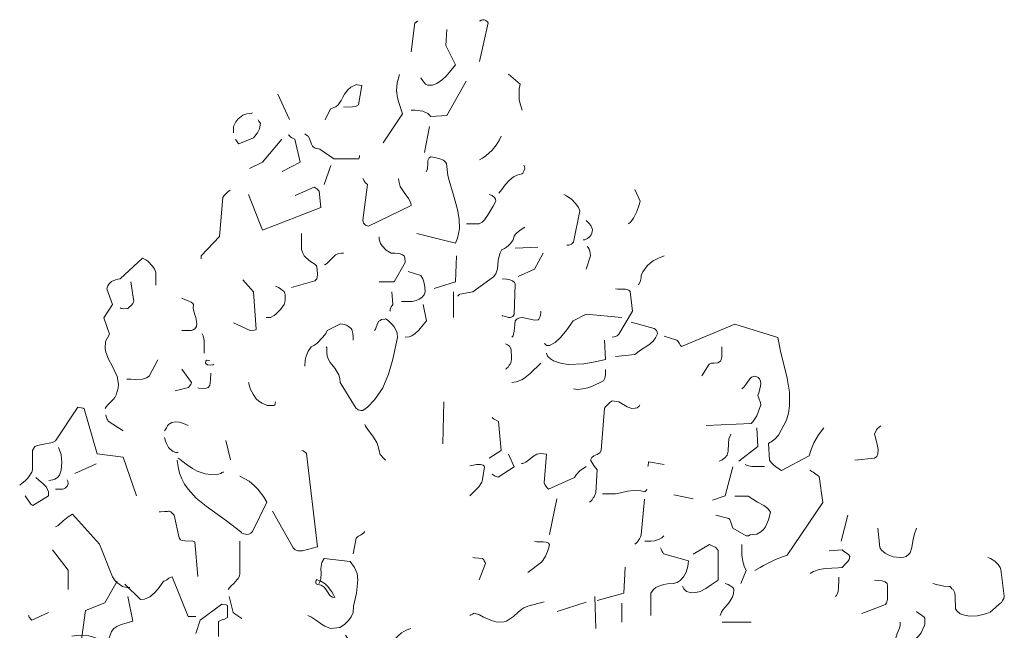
# Model space of a CAD drawing. Header units: metres. Extents: x 180716 to 180809, y 418548 to 418668.
# Tile 72 of 148: x 180799.215 to 180800.752, y 418578.124 to 418579.077. Entities that reach past the tile are written whole.
import ezdxf

# ---------------------------------------------------------------- set-up
doc = ezdxf.new("R2010")
doc.units = ezdxf.units.M
doc.layers.get('0').update_dxf_attribs({"color": 30, "lineweight": 0})
doc.layers.add('B-WE-GR-BOOM-SD', color=253, linetype='Continuous', lineweight=0)

# ---------------------------------------------------------------- blocks, each defined once
blk = doc.blocks.new('SGR-BOOM_S02_G_ZIJ-D')
at = {"flags": 128}
for points in [[(0.0455, 10.3933), (0.0611, 10.5223), (0.0644, 10.5234), (0.0711, 10.5289), (0.0744, 10.5301), (0.0744, 10.5312)], [(0.3502, 10.5323), (0.3536, 10.5323), (0.3569, 10.5345), (0.3625, 10.5356), (0.3636, 10.5367), (0.3714, 10.5356), (0.3747, 10.5345), (0.378, 10.5334), (0.3858, 10.5278), (0.3881, 10.5234), (0.3502, 10.351)], [(0.0889, 10.2776), (0.0933, 10.2698), (0.0989, 10.262), (0.1034, 10.2565), (0.1089, 10.2487), (0.12, 10.2454), (0.1401, 10.2454), (0.159, 10.252), (0.1845, 10.2698), (0.2012, 10.2854), (0.2157, 10.3032), (0.2301, 10.3199), (0.2424, 10.3354), (0.2001, 10.4222), (0.2046, 10.4934)], [(-0.079, 9.9885), (0.0066, 10.1175), (-0.0101, 10.1675), (-0.0156, 10.1886), (-0.0201, 10.2209), (-0.0179, 10.2554), (-0.0067, 10.2921)], [(0.4792, 10.2932), (0.5315, 10.2487), (0.5271, 10.2276), (0.526, 10.2075), (0.5271, 10.1797), (0.5326, 10.1575), (0.5404, 10.1341)], [(-0.3381, 10.0908), (-0.3148, 10.1397), (-0.2992, 10.1453), (-0.2903, 10.1486), (-0.2803, 10.1575), (-0.267, 10.1764), (-0.2592, 10.1909), (-0.2514, 10.2053), (-0.2369, 10.2242), (-0.2236, 10.2353), (-0.1991, 10.2476), (-0.1958, 10.2465), (-0.1747, 10.2431), (-0.1902, 10.1575), (-0.2036, 10.1497), (-0.2169, 10.1486), (-0.257, 10.1475)], [(0.0455, 10.1341), (0.0622, 10.133), (0.0967, 10.1286), (0.1189, 10.1186), (0.1334, 10.1052), (0.2046, 10.1097), (0.2902, 10.2632)], [(-0.5494, 10.2053), (-0.4972, 10.0919)], [(-0.7474, 10.0318), (-0.7474, 10.0607), (-0.7374, 10.0819), (-0.7274, 10.0941), (-0.7051, 10.1108), (-0.6873, 10.1175), (-0.6684, 10.1186), (-0.6618, 10.1219)], [(-0.7385, 10.004), (-0.7374, 10.0007), (-0.7341, 9.9962), (-0.7274, 9.9885), (-0.724, 9.984), (-0.6573, 10.0107), (-0.6406, 10.0329), (-0.6306, 10.0507), (-0.6273, 10.0752), (-0.6306, 10.0797), (-0.634, 10.0852), (-0.6373, 10.0897)], [(0.1045, 9.9451), (0.1267, 10.0607)], [(-0.5305, 9.8595), (-0.4494, 9.9017), (-0.4738, 10.004), (-0.4872, 10.0107), (-0.4927, 10.014), (-0.5016, 10.0229)], [(-0.4293, 10.0274), (-0.4271, 10.0263), (-0.4238, 10.0229), (-0.4171, 10.0196), (-0.4138, 10.0174), (-0.4082, 10.0074), (-0.3993, 9.9818), (-0.3949, 9.9729), (-0.3915, 9.9696), (-0.3826, 9.964), (-0.3682, 9.9607), (-0.3626, 9.9595), (-0.3003, 9.9162), (-0.188, 9.9173), (-0.1869, 9.9217), (-0.1858, 9.9262), (-0.1847, 9.9295), (-0.1847, 9.9317)], [(0.3502, 9.9117), (0.3636, 9.9195), (0.378, 9.9295), (0.4058, 9.9551), (0.4248, 9.9773), (0.4392, 10.0007), (0.4459, 10.0174)], [(-0.6751, 9.8728), (-0.6184, 9.9017), (-0.5316, 10.004)], [(0.07, 9.5837), (0.2424, 9.5414), (0.2513, 9.5625), (0.2602, 9.6048), (0.2591, 9.6482), (0.2513, 9.6904), (0.2335, 9.7549), (0.2146, 9.8205), (0.209, 9.8417), (0.2023, 9.8962), (0.1968, 9.9039), (0.189, 9.9106), (0.1734, 9.9173), (0.1501, 9.9228), (0.1323, 9.9262), (0.1256, 9.9206), (0.12, 9.9095), (0.1189, 9.8973), (0.1178, 9.8717), (0.1123, 9.8583)], [(-0.3426, 9.8016), (-0.3137, 9.8873)], [(0.4359, 9.7638), (0.4492, 9.7805), (0.4637, 9.8005), (0.4815, 9.8194), (0.5015, 9.8361), (0.5182, 9.8439), (0.5382, 9.8495), (0.5426, 9.8528), (0.5482, 9.8617), (0.5515, 9.8728), (0.5504, 9.8817), (0.5471, 9.8884)], [(-0.1702, 9.8294), (-0.1647, 9.8183), (-0.1602, 9.8116), (-0.1569, 9.8083), (-0.1502, 9.8016), (-0.1702, 9.6426), (-0.1669, 9.6293), (-0.158, 9.6215), (-0.1458, 9.617), (0.0455, 9.7082), (0.0444, 9.7204), (0.0333, 9.7405), (0.0144, 9.766), (-0.0034, 9.7938), (-0.009, 9.8105), (-0.0112, 9.8294)], [(-0.8909, 9.4702), (-0.8909, 9.4836), (-0.8097, 9.5703), (-0.7941, 9.7438), (-0.7885, 9.7527), (-0.773, 9.7694), (-0.7674, 9.7727), (-0.7619, 9.7772)], [(-0.6796, 9.7583), (-0.6184, 9.5992), (-0.3571, 9.7004), (-0.3648, 9.7727), (-0.376, 9.7827), (-0.3793, 9.7861), (-0.3871, 9.7905), (-0.4727, 9.7527)], [(0.2913, 9.627), (0.3491, 9.627), (0.3614, 9.6348), (0.3725, 9.6448), (0.3858, 9.6637), (0.3981, 9.6837), (0.4103, 9.706), (0.4225, 9.7282), (0.4214, 9.7371), (0.417, 9.7438), (0.4114, 9.7494), (0.4058, 9.7527), (0.3925, 9.7583)], [(0.7395, 9.5314), (0.7484, 9.5325), (0.7528, 9.5336), (0.7606, 9.537), (0.7684, 9.5447), (0.7973, 9.6849), (0.7906, 9.7004), (0.7795, 9.716), (0.7617, 9.7349), (0.7384, 9.7516), (0.7261, 9.7583)], [(1.0142, 9.627), (1.0242, 9.6359), (1.0364, 9.6515), (1.052, 9.6826), (1.062, 9.7116), (1.0664, 9.7282), (1.0431, 9.7805)], [(0.8118, 9.5559), (0.8195, 9.5559), (0.8229, 9.557), (0.8318, 9.5614), (0.8407, 9.5692), (0.844, 9.5714), (0.8474, 9.5781), (0.8507, 9.5859), (0.8529, 9.5926), (0.854, 9.6015), (0.8462, 9.6192), (0.8385, 9.6281), (0.8251, 9.6415)], [(-0.4883, 9.3434), (-0.3837, 9.3735), (-0.376, 9.3824), (-0.3726, 9.4002), (-0.3737, 9.4246), (-0.3771, 9.4402), (-0.3849, 9.4469), (-0.4038, 9.4591), (-0.4227, 9.4747), (-0.4316, 9.4847), (-0.4382, 9.4969), (-0.4438, 9.5125), (-0.4438, 9.5837)], [(0.2524, 9.3056), (0.2546, 9.3067), (0.2579, 9.3101), (0.2602, 9.3112), (0.2624, 9.3134), (0.3202, 9.3234), (0.4125, 9.3913), (0.4225, 9.4035), (0.4303, 9.4269), (0.4337, 9.4636), (0.4392, 9.4891), (0.4414, 9.498), (0.4492, 9.5125), (0.4559, 9.5147), (0.4615, 9.5169), (0.4703, 9.5225), (0.4792, 9.5303), (0.4881, 9.5392), (0.4926, 9.5458), (0.4959, 9.5503), (0.4993, 9.5559), (0.5048, 9.5725), (0.5104, 9.5814), (0.5159, 9.587), (0.5293, 9.597), (0.5404, 9.6048), (0.5515, 9.6126)], [(-0.0979, 9.3679), (-0.0301, 9.3679), (0.0177, 9.4547), (0.0166, 9.4758), (0.0133, 9.4836), (0.0066, 9.4891), (-0.0034, 9.4936), (-0.0134, 9.4947), (-0.0256, 9.4958), (-0.0446, 9.4969), (-0.0668, 9.5091), (-0.0846, 9.5292), (-0.0913, 9.5392), (-0.0979, 9.5581), (-0.0979, 9.5692)], [(-0.3426, 9.4446), (-0.337, 9.4458), (-0.3292, 9.4513), (-0.3014, 9.4802), (-0.2925, 9.488), (-0.2814, 9.4936), (-0.2659, 9.4969), (-0.257, 9.4969)], [(0.5093, 9.518), (0.6094, 9.5225)], [(0.5226, 9.3924), (0.5949, 9.4246), (0.6338, 9.4969)], [(0.8251, 9.4246), (0.8451, 9.4847), (0.844, 9.4969), (0.8418, 9.5058), (0.8385, 9.5147), (0.834, 9.5214), (0.8296, 9.5258)], [(-1.3201, 8.8041), (-1.3146, 8.8119), (-1.3079, 8.8208), (-1.2834, 8.8441), (-1.2756, 8.853), (-1.2701, 8.8641), (-1.2612, 8.8942), (-1.2601, 8.912), (-1.2656, 8.9464), (-1.2879, 8.9942), (-1.3046, 9.0243), (-1.3168, 9.0543), (-1.3201, 9.0699), (-1.3179, 9.1021), (-1.3001, 9.1355), (-1.3246, 9.2078), (-1.2868, 9.2667), (-1.3112, 9.3379), (-1.3101, 9.3412), (-1.309, 9.3468), (-1.3079, 9.3512), (-1.3034, 9.3579), (-1.299, 9.3624), (-1.2945, 9.3668), (-1.2912, 9.3701), (-1.2734, 9.3779), (-1.2623, 9.3801), (-1.2523, 9.3813), (-1.1522, 9.4736), (-1.1377, 9.4658), (-1.1288, 9.4602), (-1.1099, 9.4402), (-1.0999, 9.4257), (-1.0933, 9.4102), (-1.0933, 9.3535)], [(0.1478, 9.339), (0.2435, 9.3679), (0.2479, 9.4836)], [(1.0575, 9.3546), (1.0609, 9.3579), (1.0664, 9.369), (1.0709, 9.3857), (1.0709, 9.3968), (1.0787, 9.4124), (1.0976, 9.4391), (1.1109, 9.4513), (1.1243, 9.4613), (1.1476, 9.4736), (1.1732, 9.4836)], [(0.0022, 9.2812), (0.0222, 9.2801), (0.0489, 9.2812), (0.0678, 9.2856), (0.0811, 9.2912), (0.0922, 9.299), (0.1034, 9.3101), (0.1078, 9.3245), (0.1067, 9.3468), (0.1011, 9.369), (0.0967, 9.3813), (0.0878, 9.3968), (0.0311, 9.4146)], [(-1.2523, 9.2523), (-1.2478, 9.25), (-1.2378, 9.2478), (-1.2189, 9.2489), (-1.2134, 9.2545), (-1.2022, 9.2645), (-1.1956, 9.2723), (-1.1911, 9.2812), (-1.2045, 9.3679)], [(-0.7474, 9.1855), (-0.6729, 9.1522), (-0.654, 9.1533), (-0.6495, 9.1544), (-0.6462, 9.1566), (-0.6573, 9.3245), (-0.7051, 9.3768)], [(0.4503, 9.2178), (0.4526, 9.2167), (0.467, 9.2133), (0.4748, 9.2111), (0.4792, 9.2089), (0.4881, 9.21), (0.4937, 9.2122), (0.4982, 9.2144), (0.5037, 9.2233), (0.5082, 9.3579), (0.5059, 9.3657), (0.497, 9.3735), (0.4848, 9.3779), (0.4703, 9.3801), (0.4503, 9.3813)], [(-0.6017, 9.2089), (-0.5828, 9.21), (-0.5661, 9.2189), (-0.5561, 9.2256), (-0.5372, 9.2445), (-0.5216, 9.2678), (-0.5161, 9.2845), (-0.5172, 9.309), (-0.5183, 9.3179), (-0.5216, 9.3257), (-0.5283, 9.3301), (-0.5383, 9.339), (-0.5461, 9.3434), (-0.5595, 9.349)], [(-0.0501, 9.2378), (-0.049, 9.2389), (-0.0479, 9.2456), (-0.0468, 9.2489), (-0.0434, 9.2567), (-0.039, 9.2623), (-0.0368, 9.2667), (-0.0412, 9.3234)], [(0.2335, 9.2089), (0.2335, 9.3245)], [(0.9419, 9.1221), (0.9508, 9.1233), (0.9552, 9.1244), (0.963, 9.1277), (0.9708, 9.1355), (1.032, 9.2378), (1.0219, 9.3257), (1.0164, 9.3312), (1.0008, 9.3357), (0.9663, 9.3357), (0.9563, 9.3379)], [(-0.9776, 9.1522), (-0.9353, 9.1522), (-0.9264, 9.1544), (-0.9198, 9.1588), (-0.912, 9.17), (-0.9109, 9.1833), (-0.9153, 9.2089), (-0.9209, 9.2256), (-0.9264, 9.2511), (-0.9253, 9.2678), (-0.9287, 9.2723), (-0.9365, 9.2778), (-0.9498, 9.2834), (-0.9609, 9.2878), (-0.9776, 9.2956)], [(0.0177, 9.1221), (0.0366, 9.1233), (0.0478, 9.1277), (0.0633, 9.1388), (0.0789, 9.1533), (0.0989, 9.1766), (0.1134, 9.1944), (0.0989, 9.2667)], [(0.4937, 9.1221), (0.4993, 9.1277), (0.5048, 9.1488), (0.5059, 9.1633), (0.507, 9.1789), (0.5082, 9.1944), (0.5182, 9.2033), (0.5293, 9.2078), (0.5415, 9.2089), (0.576, 9.2022), (0.5971, 9.1978), (0.6116, 9.1989), (0.6149, 9.2022), (0.6194, 9.2111), (0.6216, 9.22), (0.6227, 9.2311), (0.6227, 9.2378)], [(0.6383, 9.0932), (0.6405, 9.0921), (0.6438, 9.0888), (0.6505, 9.0854), (0.6616, 9.0854), (0.6872, 9.0977), (0.7117, 9.1199), (0.7395, 9.1544), (0.7673, 9.1944), (0.8251, 9.2245), (0.9841, 9.2089)], [(-0.4293, 8.9931), (-0.4282, 9.0198), (-0.4238, 9.0376), (-0.4138, 9.0587), (-0.4004, 9.0788), (-0.3893, 9.0843), (-0.3748, 9.0943), (-0.3482, 9.1221), (-0.3359, 9.1388), (-0.3292, 9.1522), (-0.2703, 9.1811), (-0.2614, 9.18), (-0.2525, 9.1777), (-0.2436, 9.1755), (-0.2336, 9.17), (-0.2225, 9.1611), (-0.2192, 9.1555), (-0.2147, 9.1377), (-0.2136, 9.1255), (-0.2136, 9.1088)], [(-0.3337, 9.0788), (-0.3315, 9.0743), (-0.3304, 9.0532), (-0.3292, 9.0365), (-0.3237, 9.022), (-0.3159, 9.0087), (-0.2959, 8.9831), (-0.2781, 8.9542), (-0.2725, 8.9375), (-0.2714, 8.9197), (-0.2002, 8.8041), (-0.1947, 8.8007), (-0.1913, 8.7985), (-0.1791, 8.7952), (-0.1702, 8.7952), (-0.1502, 8.8096), (-0.1179, 8.8419), (-0.0924, 8.8775), (-0.0813, 8.8964), (-0.0557, 8.9575), (-0.0368, 9.0243), (-0.0156, 9.121), (-0.0179, 9.1388), (-0.019, 9.1455), (-0.0312, 9.1677), (-0.039, 9.1777), (-0.0579, 9.1955), (-0.069, 9.2033), (-0.0724, 9.2022), (-0.0868, 9.2011), (-0.0935, 9.1966), (-0.099, 9.1933), (-0.1046, 9.1833), (-0.1135, 9.1577), (-0.1179, 9.1511)], [(0.9563, 9.0354), (1.042, 9.0443), (1.0675, 9.0632), (1.1042, 9.0877), (1.1243, 9.1043), (1.1354, 9.1188), (1.1432, 9.1366), (1.1421, 9.1444), (1.1387, 9.1511), (1.1343, 9.1566), (1.1287, 9.16), (1.0264, 9.1889)], [(1.1732, 9.1266), (1.2299, 9.1088), (1.2355, 9.1021), (1.2399, 9.0954), (1.2466, 9.0854), (1.2499, 9.0799), (1.489, 9.18), (1.6803, 9.1199), (1.6914, 9.0599), (1.7215, 8.9386), (1.7315, 8.8764), (1.7326, 8.8463), (1.7315, 8.8152), (1.727, 8.7829), (1.7181, 8.7518), (1.6836, 8.6851), (1.6681, 8.6684), (1.6503, 8.6551), (1.6447, 8.6517), (1.6392, 8.6473), (1.6436, 8.5739), (1.6503, 8.5639), (1.6625, 8.5516), (1.6759, 8.5405), (1.697, 8.5272), (1.8204, 8.5928), (1.8293, 8.6217), (1.8405, 8.6506), (1.8616, 8.6862), (1.8849, 8.7173)], [(-0.8864, 9.1366), (-0.882, 9.1277), (-0.8786, 9.1066), (-0.8775, 9.051)], [(0.4659, 8.9787), (0.4692, 8.9809), (0.4726, 8.9854), (0.477, 8.9887), (0.4826, 8.9976), (0.4859, 9.002), (0.4904, 9.012), (0.4926, 9.0265), (0.4915, 9.0676), (0.4837, 9.0821), (0.4748, 9.0877), (0.4659, 9.0921)], [(0.6483, 9.0499), (0.6494, 9.0465), (0.6516, 9.041), (0.6527, 9.0376), (0.6661, 9.0254), (0.6805, 9.0165), (0.7117, 9.0054), (0.745, 8.9998), (0.8151, 9.0031), (0.8663, 9.012), (0.9119, 9.022), (0.9074, 9.1077)], [(1.3411, 8.9498), (1.3745, 9.002), (1.3834, 9.0054), (1.3967, 9.0065), (1.4123, 9.0076), (1.4245, 9.0154), (1.4279, 9.022), (1.4301, 9.0343), (1.4312, 9.0688), (1.4312, 9.0788)], [(-1.2234, 8.9353), (-1.2045, 8.9342), (-1.1845, 8.9331), (-1.1522, 8.9342), (-1.1344, 8.9409), (-1.1233, 8.9487), (-1.0844, 9.0209)], [(-0.8341, 9.002), (-0.8397, 8.9987), (-0.8475, 8.9976), (-0.8631, 8.9987), (-0.872, 9.0065), (-0.8708, 9.0165), (-0.8664, 9.0198), (-0.8575, 9.0176), (-0.8519, 9.0165)], [(0.4937, 8.9197), (0.5137, 8.922), (0.5382, 8.932), (0.5538, 8.942), (0.576, 8.9598), (0.6227, 9.0054)], [(-1.0065, 8.8819), (-0.9476, 8.8975), (-0.9431, 8.9031), (-0.9409, 8.9075), (-0.9365, 8.9142), (-0.9342, 8.9197), (-0.9776, 8.9787)], [(-0.9064, 8.8964), (-0.902, 8.8942), (-0.8775, 8.893), (-0.8686, 8.8942), (-0.8597, 8.8975), (-0.853, 8.9064), (-0.8508, 8.9186), (-0.8497, 8.9331), (-0.8486, 8.962)], [(0.7684, 8.8919), (0.7862, 8.8886), (0.8107, 8.8908), (0.8329, 8.8964), (0.8562, 8.9053), (0.8974, 8.9242), (0.903, 8.9275), (0.9085, 8.9398), (0.9119, 8.9542), (0.9119, 8.9776)], [(-0.6796, 8.9197), (-0.6707, 8.8886), (-0.6595, 8.8675), (-0.6462, 8.8475), (-0.634, 8.8363), (-0.6195, 8.8274), (-0.5973, 8.8174), (-0.5672, 8.8174), (-0.5628, 8.8196), (-0.5617, 8.8252), (-0.5606, 8.8285), (-0.5595, 8.8319), (-0.5595, 8.8341)], [(1.36, 8.7285), (1.5613, 8.7374), (1.5691, 8.744), (1.5813, 8.7618), (1.5869, 8.7718), (1.6047, 8.8196), (1.6036, 8.8297), (1.5958, 8.8497), (1.5913, 8.8619), (1.5969, 8.8775), (1.6036, 8.9053), (1.6047, 8.9153), (1.6036, 8.9253), (1.5991, 8.9364), (1.5958, 8.9386), (1.5925, 8.942), (1.5869, 8.9453), (1.5769, 8.9487), (1.5624, 8.9431), (1.5546, 8.9364), (1.5413, 8.9164), (1.5291, 8.8986), (1.5191, 8.8919)], [(0.1857, 8.6462), (0.1901, 8.833)], [(0.8407, 8.3859), (0.8462, 8.3904), (0.8518, 8.3971), (0.8574, 8.4059), (0.8607, 8.4104), (0.8685, 8.4282), (0.874, 8.5305), (0.8685, 8.5383), (0.8629, 8.5461), (0.8529, 8.5616), (0.8451, 8.5739), (0.8507, 8.585), (0.8596, 8.5928), (0.8752, 8.5995), (0.8863, 8.6061), (0.8929, 8.6172), (0.9074, 8.8052), (0.9119, 8.8119), (0.933, 8.8319), (0.9408, 8.8374), (0.9708, 8.8341), (0.9941, 8.8208), (1.0086, 8.8108), (1.0297, 8.8041), (1.0442, 8.8052), (1.0531, 8.8074), (1.062, 8.8141), (1.0653, 8.8196)], [(-1.7005, 8.4627), (-1.6893, 8.4704), (-1.676, 8.4816), (-1.6638, 8.4938), (-1.6471, 8.5194), (-1.6437, 8.5305), (-1.6437, 8.6161), (-1.6326, 8.6339), (-1.6215, 8.6395), (-1.6004, 8.6439), (-1.5548, 8.6517), (-1.5414, 8.6595), (-1.4413, 8.8096), (-1.4347, 8.8085), (-1.4169, 8.8052), (-1.4124, 8.803), (-1.3546, 8.6017), (-1.2389, 8.5872), (-1.18, 8.4148)], [(-1.3157, 8.7763), (-1.3146, 8.7685), (-1.3135, 8.764), (-1.3112, 8.7585), (-1.3079, 8.7518), (-1.3057, 8.7474), (-1.2389, 8.704)], [(-1.0543, 8.704), (-1.0499, 8.7107), (-1.0466, 8.7173), (-1.041, 8.7262), (-1.0365, 8.7329), (-1.0221, 8.7418), (-1.0054, 8.7451), (-0.9876, 8.7429), (-0.9698, 8.7374), (-0.9498, 8.7285)], [(0.3936, 8.5828), (0.4459, 8.6161), (0.4348, 8.7462), (0.4214, 8.7529), (0.4125, 8.7585), (0.407, 8.764)], [(-0.1613, 8.7329), (-0.158, 8.7251), (-0.1502, 8.7118), (-0.1257, 8.6806), (-0.1079, 8.6517), (-0.1024, 8.635), (-0.0968, 8.6095), (-0.0924, 8.5995), (-0.0868, 8.5928), (-0.0813, 8.585), (-0.0757, 8.5794), (-0.069, 8.5739)], [(1.5057, 8.5694), (1.5913, 8.635), (1.5869, 8.7173)], [(2.0239, 8.5739), (2.1118, 8.5828), (2.1218, 8.5906), (2.1263, 8.6017), (2.1274, 8.6206), (2.1229, 8.6428), (2.1151, 8.674), (2.1118, 8.6895), (2.1196, 8.7084), (2.124, 8.7151), (2.1396, 8.7273)], [(-1.0543, 8.674), (-1.0499, 8.6584), (-1.0466, 8.6484), (-1.0365, 8.6306), (-1.0299, 8.6228), (-1.0165, 8.6128), (-1.0043, 8.6083), (-0.9932, 8.6083)], [(-0.7808, 8.6606), (-0.7607, 8.575)], [(1.419, 8.5694), (1.4234, 8.5705), (1.4301, 8.5739), (1.4379, 8.5794), (1.4434, 8.5839), (1.4546, 8.5961), (1.459, 8.6139), (1.4601, 8.6484), (1.4623, 8.6684), (1.4712, 8.6895)], [(-1.5703, 8.4827), (-1.5615, 8.4838), (-1.5526, 8.486), (-1.5437, 8.4882), (-1.5359, 8.4927), (-1.5314, 8.496), (-1.5236, 8.5071), (-1.5159, 8.5294), (-1.5125, 8.5639), (-1.5159, 8.5983), (-1.5281, 8.6306)], [(-0.5739, 8.347), (-0.4816, 8.1835), (-0.4716, 8.1735), (-0.4594, 8.1691), (-0.4393, 8.1702), (-0.4171, 8.1757), (-0.3726, 8.188), (-0.4216, 8.6028), (-0.426, 8.6083), (-0.4304, 8.6106), (-0.4371, 8.615), (-0.4427, 8.6172)], [(-0.9976, 8.5739), (-0.9943, 8.5438), (-0.9876, 8.516), (-0.9776, 8.4905), (-0.9654, 8.4671), (-0.9498, 8.4449), (-0.9131, 8.4037), (-0.8697, 8.3681), (-0.7785, 8.3025), (-0.7151, 8.2536), (-0.7107, 8.2503), (-0.7007, 8.2458), (-0.6929, 8.2436), (-0.6896, 8.2425), (-0.6784, 8.2436), (-0.6751, 8.2458), (-0.6695, 8.248), (-0.6618, 8.2558), (-0.5984, 8.3859), (-0.6139, 8.4115), (-0.6384, 8.4449), (-0.6529, 8.4593), (-0.6773, 8.4793), (-0.7185, 8.5016)], [(-0.9932, 8.5828), (-0.9843, 8.5761), (-0.9587, 8.5561), (-0.9298, 8.5361), (-0.9087, 8.5249), (-0.8731, 8.5127), (-0.8475, 8.5094), (-0.8141, 8.5116), (-0.8041, 8.5149), (-0.7986, 8.5183), (-0.7952, 8.5194), (-0.7919, 8.5205), (-0.7919, 8.5216)], [(0.407, 8.5105), (0.4103, 8.5083), (0.4203, 8.5027), (0.4325, 8.4983), (0.5037, 8.5438), (0.4792, 8.6006)], [(0.5371, 8.5583), (0.5437, 8.5594), (0.556, 8.565), (0.5738, 8.5783), (0.586, 8.5883), (0.606, 8.6006), (0.6216, 8.6039), (0.6483, 8.6006), (0.6383, 8.4727), (0.6416, 8.4649), (0.6505, 8.4515), (0.6572, 8.4438), (0.7728, 8.496), (0.7806, 8.5083), (0.7973, 8.5261), (0.8251, 8.545)], [(1.1009, 8.545), (1.102, 8.5483), (1.1031, 8.5661), (1.1732, 8.5539)], [(-1.4547, 8.5149), (-1.3591, 8.5572)], [(0.3069, 8.4148), (0.3224, 8.4315), (0.3391, 8.4471), (0.3469, 8.4549), (0.3603, 8.4749), (0.3636, 8.4871), (0.3725, 8.5438), (0.3714, 8.5472), (0.3658, 8.5516), (0.3547, 8.555), (0.3358, 8.5539), (0.3158, 8.5505), (0.3069, 8.5483)], [(1.3889, 8.3948), (1.4457, 8.4148), (1.479, 8.5438)], [(1.5346, 8.5539), (1.5435, 8.5494), (1.5647, 8.5461), (1.6203, 8.545)], [(1.578, 8.0823), (1.6014, 8.0946), (1.6169, 8.1046), (1.6703, 8.1313), (1.7003, 8.1435), (1.7215, 8.1502), (1.8805, 8.3848), (1.8649, 8.5005), (1.8605, 8.5038), (1.8494, 8.5105), (1.8371, 8.5194), (1.8316, 8.5227), (1.8227, 8.5294)], [(-1.676, 8.4148), (-1.6504, 8.377), (-1.6426, 8.3715), (-1.5715, 8.4148), (-1.5726, 8.4326), (-1.5759, 8.4426), (-1.5815, 8.4527), (-1.597, 8.4693), (-1.6148, 8.4838), (-1.6282, 8.496)], [(-1.5414, 8.4438), (-1.5092, 8.4449), (-1.5036, 8.446), (-1.497, 8.4482), (-1.4892, 8.4582), (-1.4847, 8.4682), (-1.4858, 8.4793), (-1.4892, 8.486)], [(0.8985, 8.4237), (0.9563, 8.4237), (0.9786, 8.4282), (1.0097, 8.436), (1.0353, 8.4382), (1.0698, 8.4371), (1.0876, 8.4326), (1.0909, 8.4371), (1.0942, 8.4404), (1.0953, 8.4438)], [(0.6616, 8.2425), (0.695, 8.4015)], [(1.0431, 8.1991), (1.0486, 8.2035), (1.0542, 8.2091), (1.0598, 8.218), (1.0631, 8.2225), (1.0675, 8.2325), (1.0709, 8.2414), (1.0853, 8.4004)], [(1.2166, 8.4193), (1.3022, 8.4015)], [(1.4034, 8.3281), (1.4612, 8.3136), (1.4668, 8.3092), (1.4712, 8.297), (1.4801, 8.2703), (1.5391, 8.2358), (1.5491, 8.2369), (1.5569, 8.2402), (1.5658, 8.2425), (1.5858, 8.2436), (1.6047, 8.2547), (1.6158, 8.2647), (1.6247, 8.2769), (1.6381, 8.307), (1.6481, 8.3414), (1.6358, 8.3581), (1.618, 8.3715), (1.5902, 8.387), (1.5691, 8.3993), (1.548, 8.4137), (1.489, 8.4137)], [(-1.0788, 8.3426), (-1.0721, 8.3437), (-1.0554, 8.3448), (-1.041, 8.3448), (-1.0365, 8.347), (-1.0321, 8.3459), (-1.0265, 8.3426), (-1.0199, 8.337), (-1.0143, 8.3314), (-1.011, 8.3292), (-0.9887, 8.2269), (-0.9832, 8.2191), (-0.9765, 8.2158), (-0.9643, 8.2136), (-0.9287, 8.2124), (-0.9198, 8.2091), (-0.9064, 8.0545)], [(-1.5414, 8.2758), (-1.5292, 8.2825), (-1.507, 8.3025), (-1.4847, 8.3214), (-1.4647, 8.3325), (-1.3446, 8.1991), (-1.2868, 8.0534), (-1.2745, 8.0356), (-1.2667, 8.0278), (-1.2423, 8.0112), (-1.2234, 8.0067), (-1.21, 8.0056)], [(1.9628, 8.2124), (1.9917, 8.3281)], [(-0.2136, 8.1557), (-0.2002, 8.2258), (-0.1936, 8.2313), (-0.1891, 8.2347), (-0.1813, 8.2391), (-0.1769, 8.2425), (-0.1713, 8.2458), (-0.1658, 8.2503), (-0.1613, 8.2558)], [(2.1263, 8.2703), (2.1352, 8.1846), (2.1429, 8.1724), (2.1585, 8.1591), (2.1719, 8.1513), (2.1941, 8.1435), (2.2264, 8.1402), (2.2419, 8.1413), (2.2519, 8.1446), (2.2642, 8.1546), (2.2697, 8.1602), (2.2775, 8.1846), (2.282, 8.2124), (2.2875, 8.2414), (2.2986, 8.2703)], [(-0.7708, 7.9967), (-0.7585, 8.0123), (-0.7463, 8.0234), (-0.7307, 8.0412), (-0.7263, 8.0456), (-0.7207, 8.0567), (-0.7185, 8.069), (-0.7185, 8.2124)], [(0.566, 8.0734), (0.626, 8.119), (0.6327, 8.1268), (0.6438, 8.1457), (0.6538, 8.1668), (0.6594, 8.1846), (0.6616, 8.198), (0.6572, 8.2035), (0.6472, 8.208), (0.6338, 8.2102), (0.6049, 8.2102), (0.5949, 8.2124)], [(1.0865, 8.2124), (1.1143, 8.2124), (1.1309, 8.2147), (1.1476, 8.2202), (1.1632, 8.228), (1.1721, 8.2369)], [(-1.5548, 8.1735), (-1.4847, 8.0834), (-1.4847, 7.9967)], [(1.1143, 7.881), (1.1143, 7.9811), (1.1254, 7.9967), (1.1365, 8.0056), (1.1498, 8.0123), (1.1721, 8.0189), (1.1877, 8.0223), (1.2155, 8.0245), (1.231, 8.0289), (1.2444, 8.0367), (1.2599, 8.0534), (1.2711, 8.0745), (1.2788, 8.099), (1.2822, 8.1257), (1.171, 8.1568), (1.1676, 8.1624), (1.1643, 8.1668), (1.1621, 8.1735), (1.1565, 8.1835)], [(1.2555, 8.01), (1.2566, 8.0089), (1.2577, 8.0056), (1.2611, 8), (1.2733, 7.9878), (1.2955, 7.9822), (1.3144, 7.9834), (1.3333, 7.9878), (1.3589, 8.0011), (1.3834, 8.0178), (1.4145, 8.039), (1.4145, 8.1713), (1.4045, 8.1824), (1.4001, 8.1858), (1.3878, 8.1913), (1.3756, 8.198), (1.3033, 8.1546)], [(1.5146, 8.0245), (1.5391, 8.0823), (1.5302, 8.1012), (1.5246, 8.1224), (1.5202, 8.1513), (1.5191, 8.198)], [(1.8238, 8.069), (1.8393, 8.0768), (1.8638, 8.0857), (1.8916, 8.0901), (1.9205, 8.0923), (1.9494, 8.0934), (1.9672, 8.0957), (1.9806, 8.1101), (1.9928, 8.1213), (1.9984, 8.1313), (2.0006, 8.1446), (1.9961, 8.1524), (1.9895, 8.158), (1.9728, 8.168), (1.9672, 8.1735), (1.9094, 8.1691)], [(-0.4149, 7.881), (-0.3993, 7.8733), (-0.3771, 7.8588), (-0.3548, 7.8432), (-0.3404, 7.8332), (-0.3148, 7.8232), (-0.2736, 7.8277), (-0.2525, 7.841), (-0.2336, 7.8588), (-0.2225, 7.8755), (-0.2136, 7.8944), (-0.2114, 7.9222), (-0.1991, 7.9811), (-0.1936, 8.0256), (-0.1925, 8.0401), (-0.1958, 8.069), (-0.2069, 8.0957), (-0.2269, 8.1213), (-0.3426, 8.1357), (-0.3537, 8.1168), (-0.3571, 8.0901), (-0.3559, 8.0679), (-0.3582, 8.0456), (-0.3593, 8.0378), (-0.3671, 8.0245)], [(0.3202, 8.1402), (0.3269, 8.139), (0.3625, 8.1357), (0.3691, 8.1301), (0.3714, 8.1257), (0.3758, 8.1168), (0.3769, 8.1124), (0.3491, 8.0401)], [(2.372, 8.0245), (2.3876, 8.0201), (2.421, 8.0123), (2.4443, 8.0112), (2.4488, 8.01), (2.4532, 8.0045), (2.4566, 8), (2.4621, 7.9978), (2.4688, 7.9822), (2.471, 7.9656), (2.4721, 7.9111), (2.4777, 7.9022), (2.4933, 7.8888), (2.5122, 7.8822), (2.5344, 7.8788), (2.57, 7.8799), (2.6122, 7.8899), (2.6267, 7.8955), (2.6501, 7.9166), (2.669, 7.9333), (2.6768, 7.94), (2.6823, 7.9489), (2.6879, 7.9567), (2.6901, 7.9678), (2.6745, 8.0857), (2.6712, 8.0946), (2.6623, 8.1079), (2.6478, 8.1235), (2.6278, 8.1357), (2.6167, 8.1402)], [(0.8752, 7.9489), (0.993, 7.9811), (0.9997, 8.0968)], [(-1.2315, 8.0208), (-1.1614, 7.953), (-1.1436, 7.9541), (-1.1203, 7.9641), (-1.1002, 7.9808), (-1.0836, 7.9997), (-1.068, 8.0208), (-1.0591, 8.0342), (-1.0558, 8.0342), (-1.0446, 8.0408), (-1.0357, 8.0475), (-1.0291, 8.0509), (-1.0213, 8.0542), (-0.949, 7.8774), (-0.9156, 7.8763)], [(-0.3807, 8.0342), (-0.3796, 8.0342), (-0.3785, 8.0375), (-0.3774, 8.0386), (-0.3763, 8.042), (-0.3574, 8.0342), (-0.3385, 8.0219), (-0.3273, 8.0119), (-0.3084, 7.9875), (-0.3006, 7.9741), (-0.2951, 7.9619), (-0.3051, 7.963), (-0.3173, 7.9708), (-0.3284, 7.9864), (-0.3362, 7.9997), (-0.3429, 8.0075), (-0.3562, 8.0164), (-0.364, 8.0175), (-0.3718, 8.0197), (-0.3785, 8.0231), (-0.3807, 8.0275), (-0.3807, 8.0342), (-0.3807, 8.0342)], [(1.9372, 7.9667), (1.9417, 7.97), (1.9494, 7.9889), (1.9506, 8.0056), (1.9517, 8.0401), (1.9517, 8.0523)], [(2.054, 7.8899), (2.1596, 7.93), (2.1652, 7.9378), (2.1696, 7.9522), (2.1685, 7.9856), (2.1696, 8.0145), (2.1674, 8.0234), (2.1585, 8.0312), (2.1452, 8.0356), (2.1307, 8.0378), (2.1118, 8.039)], [(-1.4494, 7.6005), (-1.4072, 7.9041), (-1.3204, 7.9385), (-1.2659, 8.0342)], [(1.4234, 7.881), (1.429, 7.8955), (1.4368, 7.9088), (1.4635, 7.94), (1.4768, 7.9611), (1.4824, 7.9778), (1.4846, 7.9989), (1.479, 8.0067), (1.4712, 8.0123), (1.4657, 8.0156), (1.459, 8.0189), (1.4457, 8.0245)], [(-1.468, 7.7898), (-1.438, 7.7932), (-1.3924, 7.791), (-1.3657, 7.7832), (-1.3401, 7.7721), (-1.3246, 7.7609), (-1.3146, 7.762), (-1.3079, 7.7676), (-1.3023, 7.7787), (-1.2968, 7.7943), (-1.2912, 7.8099), (-1.2812, 7.8232), (-1.2679, 7.8321), (-1.2478, 7.841), (-1.2256, 7.8477), (-1.1956, 7.8555), (-1.2178, 7.9667)], [(-0.7663, 7.9667), (-0.7485, 7.8944), (-0.7418, 7.8888), (-0.7274, 7.8799), (-0.7229, 7.8766), (-0.714, 7.871), (-0.7096, 7.8666)], [(0.8685, 7.8232), (0.864, 7.9667)], [(-0.9156, 7.8017), (-0.8956, 7.8607), (-0.7989, 7.9319), (-0.7955, 7.9308), (-0.78, 7.9285), (-0.7744, 7.9263), (-0.7744, 7.8718), (-0.7866, 7.8651), (-0.7955, 7.8629), (-0.8044, 7.8596), (-0.8133, 7.8551), (-0.8133, 7.7873)], [(0.3069, 7.881), (0.3113, 7.8844), (0.318, 7.8877), (0.3258, 7.891), (0.3502, 7.8844), (0.368, 7.8744), (0.4081, 7.8577), (0.4292, 7.8521), (0.4603, 7.8532), (0.4703, 7.8566), (0.5015, 7.8766), (0.5226, 7.8955), (0.5393, 7.91), (0.5471, 7.9155), (0.566, 7.9233), (0.6383, 7.9422)], [(0.6961, 7.8988), (0.8251, 7.9411)], [(0.9841, 7.851), (0.9841, 7.9366)], [(-1.6615, 7.881), (-1.6604, 7.8799), (-1.6593, 7.8766), (-1.6582, 7.8733), (-1.6515, 7.8655), (-1.646, 7.8599), (-1.5715, 7.8944)], [(2.2464, 7.7465), (2.2631, 7.7531), (2.2864, 7.7687), (2.3075, 7.7887), (2.3198, 7.8043), (2.332, 7.8332), (2.3353, 7.8432), (2.3364, 7.8688), (2.3331, 7.8733), (2.3264, 7.8788), (2.3187, 7.8844), (2.3075, 7.891), (2.2986, 7.8988)], [(-0.2481, 7.7943), (-0.2381, 7.7809), (-0.2169, 7.7398), (-0.2025, 7.7131), (-0.1902, 7.6987), (-0.1836, 7.692), (-0.1747, 7.6864), (-0.0646, 7.7164), (-0.0457, 7.7509), (-0.0345, 7.7676), (-0.0134, 7.791), (0.0022, 7.8043), (0.0222, 7.8154), (0.0444, 7.8232)], [(1.4323, 7.851), (1.5613, 7.851)], [(2.213, 7.6786), (2.2186, 7.6942), (2.2252, 7.722), (2.2252, 7.7409), (2.2219, 7.7509), (2.2108, 7.7598), (2.2063, 7.7709), (2.2052, 7.7765), (2.213, 7.801), (2.2219, 7.8221), (2.2264, 7.8354), (2.2264, 7.851)]]:
    blk.add_lwpolyline(points, dxfattribs=at)

msp = doc.modelspace()

# ---------------------------------------------------------------- block references
at = {"layer": 'B-WE-GR-BOOM-SD', "xscale": 0.35, "yscale": 0.35, "zscale": 0.35}
msp.add_blockref('SGR-BOOM_S02_G_ZIJ-D', (180799.8102, 418575.3888), dxfattribs=at)

doc.saveas('drawing.dxf')
